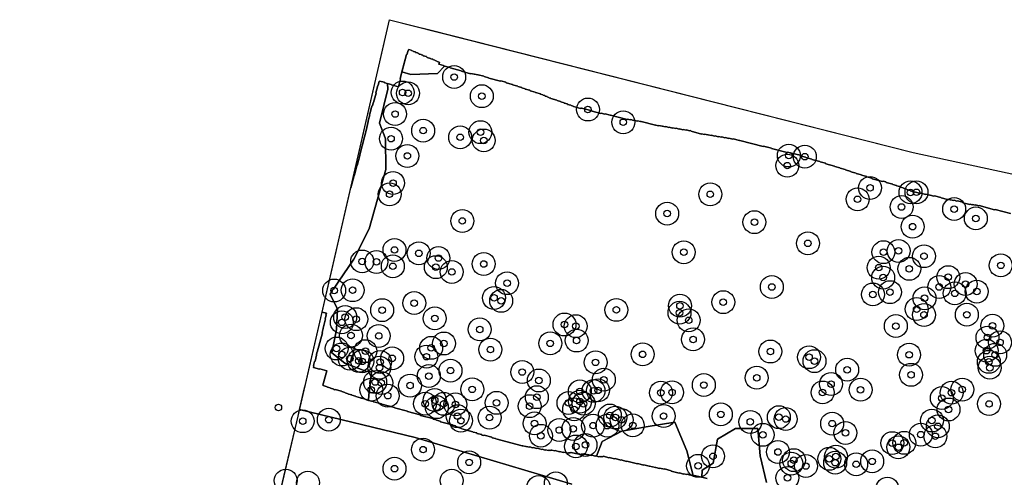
# Model space of a CAD drawing. Header units: inches. Extents: x 128668 to 131679, y 413272 to 413787.
# Tile 5 of 116: x 128670 to 128821, y 413717 to 413787. Entities that reach past the tile are written whole.
import ezdxf

# ---------------------------------------------------------------- set-up
doc = ezdxf.new("R2010")
doc.units = ezdxf.units.IN
doc.header["$MEASUREMENT"] = 0
doc.header["$PDMODE"] = 33
doc.header["$PDSIZE"] = -3
for name, color, linetype in [('Niet gedetecteerde gebieden (D-gebied) (ca. 44.659 m2)', 1, 'Continuous'), ('Onderzoeksgebied Capelsche UW (ca. 743.790 m2)', 5, 'Continuous'), ('Significante objecten binnen onderzoeksgebied', 3, 'Continuous'), ('Significante objecten buiten onderzoeksgebied', 1, 'Continuous'), ('Veiligheidsmarge objecten d.d. 230531', 6, 'Continuous'), ('Verstoorde gebieden (C-gebied) (ca. 90.096 m2)', 40, 'Continuous'), ('Vrijgegeven gebieden (A+B gebied) (ca. 609.035 m2)', 3, 'Continuous')]:
    doc.layers.add(name, color=color, linetype=linetype)

msp = doc.modelspace()

# ---------------------------------------------------------------- linework, layer by layer
at = {"layer": 'Niet gedetecteerde gebieden (D-gebied) (ca. 44.659 m2)'}
for points in [[(128821.45, 413757.8, 0), (128819.08, 413758.42, 0), (128819.02, 413758.39, 0), (128816.65, 413759.01, 0), (128816.59, 413758.98, 0), (128816.11, 413759.11, 0), (128816.04, 413759.07, 0), (128815.66, 413759.17, 0), (128815.6, 413759.14, 0), (128815.31, 413759.21, 0), (128815.25, 413759.18, 0), (128814.18, 413759.46, 0), (128814.15, 413759.52, 0), (128813.33, 413759.74, 0), (128813.26, 413759.7, 0), (128812.83, 413759.82, 0), (128812.77, 413759.78, 0), (128812.28, 413759.91, 0), (128812.22, 413759.87, 0), (128811.89, 413759.96, 0), (128811.82, 413759.93, 0), (128810.86, 413760.18, 0), (128810.82, 413760.24, 0), (128809.81, 413760.51, 0), (128809.75, 413760.48, 0), (128809.17, 413760.63, 0), (128809.1, 413760.59, 0), (128808.52, 413760.75, 0), (128808.46, 413760.71, 0), (128807.79, 413760.89, 0), (128807.73, 413760.86, 0), (128806.13, 413761.28, 0), (128806.09, 413761.34, 0), (128805.61, 413761.47, 0), (128805.58, 413761.53, 0), (128805.09, 413761.66, 0), (128805.06, 413761.72, 0), (128804.57, 413761.84, 0), (128804.54, 413761.91, 0), (128804.05, 413762.03, 0), (128804.02, 413762.09, 0), (128803.49, 413762.23, 0), (128803.45, 413762.3, 0), (128802.44, 413762.56, 0), (128802.4, 413762.63, 0), (128801.97, 413762.74, 0), (128801.91, 413762.7, 0), (128800.31, 413763.13, 0), (128800.27, 413763.19, 0), (128799.5, 413763.39, 0), (128799.47, 413763.45, 0), (128798.69, 413763.66, 0), (128798.66, 413763.72, 0), (128797.88, 413763.92, 0), (128797.85, 413763.98, 0), (128797.07, 413764.19, 0), (128797.04, 413764.25, 0), (128796.22, 413764.47, 0), (128796.18, 413764.53, 0), (128795.41, 413764.73, 0), (128795.37, 413764.79, 0), (128794.6, 413765, 0), (128794.56, 413765.06, 0), (128793.21, 413765.42, 0), (128793.17, 413765.48, 0), (128792.35, 413765.69, 0), (128792.32, 413765.76, 0), (128791.11, 413766.08, 0), (128791.07, 413766.14, 0), (128790.15, 413766.38, 0), (128790.12, 413766.44, 0), (128789.35, 413766.64, 0), (128789.31, 413766.71, 0), (128787.76, 413767.11, 0), (128787.7, 413767.08, 0), (128787.36, 413767.17, 0), (128787.3, 413767.13, 0), (128784.93, 413767.76, 0), (128784.9, 413767.82, 0), (128784.13, 413768.02, 0), (128784.06, 413767.99, 0), (128783.73, 413768.08, 0), (128783.66, 413768.04, 0), (128780.09, 413768.99, 0), (128780.03, 413768.95, 0), (128779.06, 413769.21, 0), (128779, 413769.17, 0), (128778.42, 413769.33, 0), (128778.36, 413769.29, 0), (128777.87, 413769.42, 0), (128777.81, 413769.38, 0), (128777.33, 413769.51, 0), (128777.27, 413769.47, 0), (128776.83, 413769.59, 0), (128776.77, 413769.55, 0), (128776.29, 413769.68, 0), (128776.23, 413769.65, 0), (128775.74, 413769.77, 0), (128775.68, 413769.74, 0), (128775.25, 413769.85, 0), (128775.19, 413769.82, 0), (128774.7, 413769.95, 0), (128774.64, 413769.91, 0), (128774.3, 413770, 0), (128774.24, 413769.96, 0), (128772.65, 413770.39, 0), (128772.61, 413770.45, 0), (128772.47, 413770.48, 0), (128772.41, 413770.45, 0), (128771.92, 413770.58, 0), (128771.86, 413770.54, 0), (128771.43, 413770.66, 0), (128771.37, 413770.62, 0), (128770.88, 413770.75, 0), (128770.82, 413770.71, 0), (128770.34, 413770.84, 0), (128770.28, 413770.81, 0), (128769.84, 413770.92, 0), (128769.78, 413770.88, 0), (128769.3, 413771.01, 0), (128769.24, 413770.98, 0), (128768.75, 413771.1, 0), (128768.69, 413771.07, 0), (128768.26, 413771.18, 0), (128768.2, 413771.15, 0), (128767.71, 413771.28, 0), (128767.65, 413771.24, 0), (128767.26, 413771.34, 0), (128767.2, 413771.31, 0), (128764.98, 413771.89, 0), (128764.92, 413771.86, 0), (128764.44, 413771.99, 0), (128764.37, 413771.95, 0), (128763.89, 413772.08, 0), (128763.83, 413772.04, 0), (128763.4, 413772.16, 0), (128763.33, 413772.12, 0), (128762.9, 413772.24, 0), (128762.84, 413772.2, 0), (128760.32, 413772.87, 0), (128760.26, 413772.83, 0), (128759.49, 413773.04, 0), (128759.43, 413773, 0), (128758.9, 413773.14, 0), (128758.84, 413773.11, 0), (128757.53, 413773.45, 0), (128757.5, 413773.51, 0), (128755.9, 413773.93, 0), (128755.84, 413773.9, 0), (128755.79, 413773.91, 0), (128755.73, 413773.87, 0), (128754.67, 413774.16, 0), (128754.63, 413774.22, 0), (128754.29, 413774.31, 0), (128754.26, 413774.37, 0), (128753.77, 413774.49, 0), (128753.74, 413774.56, 0), (128753.25, 413774.68, 0), (128753.22, 413774.74, 0), (128752.74, 413774.87, 0), (128752.7, 413774.93, 0), (128752.17, 413775.07, 0), (128752.13, 413775.14, 0), (128751.21, 413775.38, 0), (128751.18, 413775.44, 0), (128750.94, 413775.5, 0), (128750.9, 413775.56, 0), (128750.66, 413775.63, 0), (128750.62, 413775.69, 0), (128750.33, 413775.77, 0), (128750.3, 413775.83, 0), (128750.01, 413775.9, 0), (128749.97, 413775.96, 0), (128749.63, 413776.05, 0), (128749.6, 413776.12, 0), (128748.83, 413776.32, 0), (128748.79, 413776.38, 0), (128748.02, 413776.59, 0), (128747.98, 413776.65, 0), (128747.3, 413776.83, 0), (128747.27, 413776.89, 0), (128746.79, 413777.01, 0), (128746.75, 413777.08, 0), (128746.17, 413777.23, 0), (128746.13, 413777.29, 0), (128745.36, 413777.49, 0), (128745.33, 413777.56, 0), (128744.36, 413777.81, 0), (128744.32, 413777.87, 0), (128743.55, 413778.08, 0), (128743.49, 413778.04, 0), (128741.7, 413778.51, 0), (128741.66, 413778.57, 0), (128740.99, 413778.75, 0), (128740.95, 413778.81, 0), (128740.08, 413779.04, 0), (128740.02, 413779.01, 0), (128739.54, 413779.14, 0), (128739.48, 413779.1, 0), (128738.99, 413779.23, 0), (128738.93, 413779.19, 0), (128737.53, 413779.56, 0), (128737.5, 413779.62, 0), (128735.8, 413780.07, 0), (128735.77, 413780.13, 0), (128734.8, 413780.39, 0), (128734.77, 413780.45, 0), (128734.09, 413780.63, 0), (128734.17, 413780.92, 0), (128734.13, 413780.98, 0), (128733.84, 413781.06, 0), (128733.8, 413781.12, 0), (128733.51, 413781.19, 0), (128733.48, 413781.26, 0), (128733.19, 413781.33, 0), (128733.15, 413781.39, 0), (128732.86, 413781.47, 0), (128732.83, 413781.53, 0), (128732.3, 413781.67, 0), (128732.26, 413781.73, 0), (128732.21, 413781.75, 0), (128732.18, 413781.81, 0), (128731.69, 413781.93, 0), (128731.66, 413782, 0), (128731.42, 413782.06, 0), (128731.38, 413782.12, 0), (128731.09, 413782.2, 0), (128731.05, 413782.26, 0), (128730.86, 413782.31, 0), (128730.83, 413782.37, 0), (128730.54, 413782.45, 0), (128730.5, 413782.51, 0), (128730.21, 413782.58, 0), (128730.17, 413782.65, 0), (128729.88, 413782.72, 0), (128729.85, 413782.78, 0), (128729.51, 413782.87, 0), (128729.45, 413782.84, 0), (128729.41, 413782.69, 0), (128729.35, 413782.66, 0), (128729.22, 413782.17, 0), (128729.16, 413782.14, 0), (128728.19, 413778.46, 0), (128728.23, 413778.4, 0), (128727.91, 413777.19, 0), (128726.84, 413777.48, 0), (128726.81, 413777.54, 0), (128725.79, 413777.8, 0), (128725.76, 413777.87, 0), (128725.03, 413778.06, 0), (128724.97, 413778.02, 0), (128724.82, 413777.44, 0), (128724.76, 413777.41, 0), (128724.45, 413776.25, 0), (128724.49, 413776.19, 0), (128724.11, 413774.78, 0), (128724.05, 413774.75, 0), (128723.93, 413774.26, 0), (128723.86, 413774.23, 0), (128723.56, 413773.07, 0), (128723.5, 413773.03, 0), (128723.48, 413772.99, 0), (128723.52, 413772.92, 0), (128723.26, 413771.96, 0), (128723.3, 413771.9, 0), (128723.06, 413770.98, 0), (128723.09, 413770.92, 0), (128721.99, 413766.76, 0), (128722.03, 413766.7, 0), (128721.62, 413765.15, 0), (128721.56, 413765.12, 0), (128721.18, 413763.67, 0), (128721.12, 413763.63, 0), (128720.62, 413761.75, 0), (128726.54, 413787.45, 0), (128730.23, 413786.52, 0), (128732.71, 413785.89, 0), (128806.55, 413767.13, 0), (128944.39, 413737.29, 0)], [(128754.42, 413716.4, 0), (128730.45, 413723.55, 0), (128712.8, 413727.82, 0), (128713.56, 413731.12, 0), (128713.69, 413731.66, 0), (128716.24, 413742.73, 0), (128716.89, 413742.56, 0), (128716.81, 413742.27, 0), (128716.85, 413742.21, 0), (128716.72, 413741.73, 0), (128716.76, 413741.67, 0), (128716.39, 413740.26, 0), (128716.42, 413740.2, 0), (128716.27, 413739.62, 0), (128716.31, 413739.56, 0), (128715.51, 413736.57, 0), (128715.45, 413736.53, 0), (128715.36, 413736.19, 0), (128715.4, 413736.13, 0), (128715.16, 413735.21, 0), (128715.09, 413735.18, 0), (128714.93, 413734.55, 0), (128714.96, 413734.49, 0), (128714.91, 413734.29, 0), (128714.95, 413734.23, 0), (128715.82, 413734, 0), (128715.88, 413734.04, 0), (128716.94, 413733.76, 0), (128716.36, 413731.53, 0), (128716.39, 413731.47, 0), (128717.02, 413731.31, 0), (128717.05, 413731.25, 0), (128717.49, 413731.13, 0), (128717.53, 413731.07, 0), (128718.01, 413730.94, 0), (128718.04, 413730.88, 0), (128718.19, 413730.84, 0), (128718.25, 413730.88, 0), (128719.22, 413730.62, 0), (128719.25, 413730.56, 0), (128719.74, 413730.43, 0), (128719.77, 413730.37, 0), (128720.25, 413730.24, 0), (128720.29, 413730.18, 0), (128720.77, 413730.06, 0), (128720.81, 413729.99, 0), (128721.34, 413729.85, 0), (128721.38, 413729.79, 0), (128722.1, 413729.6, 0), (128722.14, 413729.54, 0), (128722.19, 413729.53, 0), (128722.25, 413729.56, 0), (128723.31, 413729.28, 0), (128723.35, 413729.22, 0), (128724.07, 413729.03, 0), (128724.11, 413728.97, 0), (128724.17, 413729, 0), (128725.33, 413728.7, 0), (128725.36, 413728.64, 0), (128727.3, 413728.12, 0), (128727.33, 413728.06, 0), (128729.27, 413727.55, 0), (128729.3, 413727.49, 0), (128731.23, 413726.98, 0), (128731.27, 413726.92, 0), (128733.16, 413726.42, 0), (128733.19, 413726.36, 0), (128733.67, 413726.23, 0), (128733.71, 413726.17, 0), (128734.29, 413726.02, 0), (128734.33, 413725.96, 0), (128736.16, 413725.47, 0), (128736.2, 413725.41, 0), (128736.63, 413725.3, 0), (128736.67, 413725.23, 0), (128737.05, 413725.13, 0), (128737.09, 413725.07, 0), (128737.57, 413724.94, 0), (128737.61, 413724.88, 0), (128739.3, 413724.43, 0), (128739.34, 413724.37, 0), (128739.87, 413724.23, 0), (128739.9, 413724.17, 0), (128740.63, 413723.98, 0), (128740.66, 413723.92, 0), (128740.95, 413723.84, 0), (128741.02, 413723.88, 0), (128742.18, 413723.57, 0), (128742.21, 413723.51, 0), (128742.74, 413723.37, 0), (128742.78, 413723.31, 0), (128746.84, 413722.24, 0), (128746.9, 413722.27, 0), (128747.38, 413722.14, 0), (128747.44, 413722.18, 0), (128747.93, 413722.05, 0), (128747.99, 413722.09, 0), (128748.42, 413721.97, 0), (128748.49, 413722.01, 0), (128749.07, 413721.85, 0), (128749.13, 413721.89, 0), (128749.8, 413721.71, 0), (128749.86, 413721.75, 0), (128750.35, 413721.62, 0), (128750.41, 413721.65, 0), (128750.8, 413721.55, 0), (128750.86, 413721.59, 0), (128751, 413721.55, 0), (128751.06, 413721.58, 0), (128751.16, 413721.56, 0), (128751.22, 413721.59, 0), (128751.27, 413721.58, 0), (128751.33, 413721.62, 0), (128751.81, 413721.49, 0), (128751.87, 413721.53, 0), (128752.5, 413721.36, 0), (128752.56, 413721.39, 0), (128753.1, 413721.25, 0), (128753.16, 413721.29, 0), (128753.59, 413721.17, 0), (128753.65, 413721.21, 0), (128753.85, 413721.16, 0), (128753.91, 413721.19, 0), (128754, 413721.17, 0), (128754.07, 413721.2, 0), (128754.11, 413721.19, 0), (128754.17, 413721.23, 0), (128754.27, 413721.2, 0), (128754.33, 413721.24, 0), (128754.96, 413721.07, 0), (128755.02, 413721.11, 0), (128755.46, 413720.99, 0), (128755.52, 413721.03, 0), (128755.76, 413720.96, 0), (128755.82, 413721, 0), (128755.92, 413720.97, 0), (128755.98, 413721.01, 0), (128756.08, 413720.98, 0), (128756.14, 413721.02, 0), (128756.23, 413720.99, 0), (128756.29, 413721.03, 0), (128756.73, 413720.91, 0), (128756.79, 413720.95, 0), (128757.42, 413720.78, 0), (128757.48, 413720.82, 0), (128758.01, 413720.68, 0), (128758.07, 413720.71, 0), (128758.51, 413720.6, 0), (128758.57, 413720.64, 0), (128758.76, 413720.58, 0), (128758.82, 413720.62, 0), (128758.92, 413720.59, 0), (128758.98, 413720.63, 0), (128759.08, 413720.6, 0), (128759.14, 413720.64, 0), (128759.19, 413720.63, 0), (128759.25, 413720.66, 0), (128760.07, 413720.45, 0), (128760.13, 413720.48, 0), (128760.95, 413720.26, 0), (128761.01, 413720.3, 0), (128761.88, 413720.07, 0), (128761.95, 413720.1, 0), (128762.77, 413719.89, 0), (128762.83, 413719.92, 0), (128764.42, 413719.5, 0), (128764.48, 413719.54, 0), (128765.35, 413719.31, 0), (128765.42, 413719.34, 0), (128766.24, 413719.13, 0), (128766.3, 413719.16, 0), (128767.17, 413718.93, 0), (128767.23, 413718.97, 0), (128767.81, 413718.81, 0), (128767.87, 413718.85, 0), (128768.5, 413718.68, 0), (128768.56, 413718.72, 0), (128769.57, 413718.45, 0), (128769.61, 413718.39, 0), (128770.82, 413718.07, 0), (128770.88, 413718.11, 0), (128771.46, 413717.95, 0), (128771.52, 413717.99, 0), (128771.96, 413717.87, 0), (128772.02, 413717.91, 0), (128772.5, 413717.78, 0), (128772.56, 413717.82, 0), (128773.14, 413717.66, 0), (128773.2, 413717.7, 0), (128773.73, 413717.56, 0), (128773.8, 413717.59, 0), (128775.1, 413717.25, 0)]]:
    msp.add_polyline3d(points, dxfattribs=at)
at = {"layer": 'Onderzoeksgebied Capelsche UW (ca. 743.790 m2)'}
msp.add_lwpolyline([(128670.02, 413545.18), (128712.57, 413726.81), (128726.54, 413787.45), (128806.55, 413767.13), (128944.39, 413737.29), (128992.86, 413726.92), (129149.26, 413695.85)], dxfattribs=at)
at = {"layer": 'Significante objecten binnen onderzoeksgebied'}
for p in [(128736.42, 413778.68), (128728.55, 413776.32), (128729.38, 413776.19), (128740.65, 413775.75), (128756.87, 413773.71), (128727.39, 413773.02), (128762.27, 413771.76), (128726.78, 413769.25), (128731.68, 413770.48), (128737.34, 413769.46), (128740.44, 413770.25), (128740.95, 413768.98), (128729.27, 413766.61), (128787.57, 413766.67), (128790.02, 413766.5), (128787.34, 413765.13), (128727.08, 413762.46), (128799.98, 413761.72), (128726.56, 413760.75), (128775.57, 413760.74), (128798.08, 413759.98), (128806.16, 413761.03), (128807.08, 413761.05), (128804.8, 413758.8), (128812.84, 413758.48), (128768.98, 413757.79), (128816.15, 413757.05), (128737.67, 413756.66), (128782.31, 413756.48), (128806.49, 413755.79), (128790.49, 413753.24), (128727.3, 413752.23), (128731.01, 413751.71), (128734.02, 413750.99), (128771.51, 413751.88), (128802.03, 413751.89), (128804.34, 413752.08), (128808.23, 413751.27), (128722.37, 413750.47), (128724.54, 413750.4), (128727.05, 413749.73), (128733.63, 413749.6), (128740.94, 413750.08), (128801.31, 413749.52), (128819.96, 413749.87), (128736.06, 413748.86), (128801.99, 413748), (128805.98, 413749.34), (128811.94, 413748.06), (128744.51, 413747.14), (128784.97, 413746.56), (128810.56, 413746.56), (128814.58, 413747.01), (128718.08, 413746.02), (128720.91, 413746.07), (128800.42, 413745.42), (128803.03, 413745.77), (128812.93, 413745.59), (128816.29, 413745.86), (128730.32, 413744.1), (128742.52, 413744.89), (128743.61, 413744.44), (128770.93, 413743.69), (128777.55, 413744.24), (128808.31, 413744.84), (128719.77, 413741.96), (128725.42, 413743.02), (128761.21, 413743.06), (128770.86, 413742.62), (128807.11, 413743.18), (128808.23, 413742.29), (128814.78, 413742.32), (128719.26, 413741.15), (128721.46, 413741.64), (128733.46, 413741.76), (128753.28, 413740.83), (128755.01, 413740.57), (128772.27, 413741.47), (128803.92, 413740.58), (128818.69, 413740.63), (128720.66, 413739.13), (128724.89, 413739.07), (128740.33, 413740.07), (128734.86, 413737.92), (128751.11, 413737.94), (128755.14, 413738.37), (128772.93, 413738.54), (128817.93, 413738.82), (128819.85, 413738.09), (128718.45, 413737.15), (128719.24, 413736.24), (128722.86, 413736.74), (128732.18, 413735.9), (128732.91, 413737.25), (128741.96, 413736.98), (128765.23, 413736.26), (128784.75, 413736.69), (128805.95, 413736.2), (128817.79, 413736.82), (128819.11, 413736.19), (128720.47, 413735.6), (128721.84, 413735.27), (128722.38, 413735.18), (128725.1, 413735.08), (128726.95, 413735.65), (128758.04, 413735.03), (128790.66, 413735.82), (128791.5, 413735.22), (128818.14, 413735.11), (128725, 413734.22), (128732.55, 413732.93), (128735.86, 413733.77), (128746.83, 413733.55), (128796.48, 413733.9), (128806.25, 413733.13), (128818.28, 413734.21), (128724.35, 413732.02), (128725.29, 413731.89), (128729.68, 413731.48), (128749.37, 413732.26), (128759.3, 413732.37), (128774.58, 413731.56), (128782.66, 413732.68), (128794.02, 413731.71), (128723.75, 413730.84), (128726.27, 413729.93), (128739.19, 413730.9), (128755.63, 413730.59), (128757.72, 413730.67), (128758.41, 413730.75), (128768.02, 413730.39), (128769.72, 413730.44), (128792.73, 413730.43), (128798.54, 413730.84), (128812.44, 413730.39), (128814.08, 413730.87), (128731.98, 413728.7), (128733.45, 413729.26), (128734.82, 413728.69), (128736.62, 413728.6), (128742.91, 413728.84), (128749.06, 413729.71), (128753.9, 413728.83), (128755.64, 413729.03), (128756.2, 413728.7), (128810.96, 413729.57), (128818.17, 413728.67), (128733.77, 413728.18), (128747.96, 413728.33), (128754.77, 413727.84), (128760.21, 413726.9), (128777.18, 413727.08), (128811.98, 413727.82), (128713.28, 413726.03), (128717.27, 413726.26), (128736.95, 413726.8), (128737.46, 413726.11), (128741.84, 413726.58), (128748.71, 413725.69), (128757.65, 413725.35), (128759.82, 413725.34), (128761.06, 413726.59), (128762.01, 413726.23), (128763.72, 413725.39), (128768.44, 413726.82), (128781.68, 413725.92), (128786.05, 413726.65), (128787.09, 413726.36), (128794.19, 413725.66), (128809.44, 413726.13), (128752.49, 413724.68), (128754.63, 413724.85), (128783.59, 413723.95), (128796.22, 413724.24), (128807.74, 413723.98), (128810.34, 413725.25), (128749.68, 413723.8), (128756.5, 413722.4), (128803.38, 413722.68), (128805.21, 413722.72), (128809.96, 413723.72), (128731.67, 413721.68), (128755.03, 413722.17), (128785.91, 413721.32), (128804.31, 413722.04), (128738.71, 413719.73), (128775.98, 413720.66), (128787.95, 413719.55), (128788.35, 413720.07), (128793.75, 413720.28), (128794.65, 413719.68), (128794.77, 413720.62), (128797.86, 413719.44), (128800.31, 413719.89), (128727.3, 413718.77), (128773.7, 413719.2), (128790.18, 413719.17), (128787.36, 413717.36)]:
    msp.add_point(p, dxfattribs=at)
at = {"layer": 'Significante objecten buiten onderzoeksgebied'}
msp.add_point((128709.56, 413728.13), dxfattribs=at)
at = {"layer": 'Veiligheidsmarge objecten d.d. 230531', "color": 6, "linetype": 'Continuous', "lineweight": 25}
for centre in [(128736.42, 413778.68), (128728.55, 413776.32), (128729.38, 413776.19), (128740.65, 413775.75), (128727.39, 413773.02), (128756.87, 413773.71), (128762.27, 413771.76), (128726.78, 413769.25), (128731.68, 413770.48), (128737.34, 413769.46), (128740.44, 413770.25), (128740.95, 413768.98), (128729.27, 413766.61), (128787.57, 413766.67), (128790.02, 413766.5), (128787.34, 413765.13), (128727.08, 413762.46), (128799.98, 413761.72), (128726.56, 413760.75), (128775.57, 413760.74), (128806.16, 413761.03), (128807.08, 413761.05), (128798.08, 413759.98), (128804.8, 413758.8), (128768.98, 413757.79), (128812.84, 413758.48), (128737.67, 413756.66), (128782.31, 413756.48), (128806.49, 413755.79), (128816.15, 413757.05), (128790.49, 413753.24), (128727.3, 413752.23), (128731.01, 413751.71), (128771.51, 413751.88), (128802.03, 413751.89), (128804.34, 413752.08), (128808.23, 413751.27), (128722.37, 413750.47), (128724.54, 413750.4), (128727.05, 413749.73), (128734.02, 413750.99), (128740.94, 413750.08), (128819.96, 413749.87), (128733.63, 413749.6), (128736.06, 413748.86), (128801.31, 413749.52), (128805.98, 413749.34), (128744.51, 413747.14), (128801.99, 413748), (128811.94, 413748.06), (128814.58, 413747.01), (128718.08, 413746.02), (128720.91, 413746.07), (128784.97, 413746.56), (128800.42, 413745.42), (128803.03, 413745.77), (128810.56, 413746.56), (128812.93, 413745.59), (128816.29, 413745.86), (128730.32, 413744.1), (128742.52, 413744.89), (128743.61, 413744.44), (128770.93, 413743.69), (128777.55, 413744.24), (128808.31, 413744.84), (128725.42, 413743.02), (128761.21, 413743.06), (128770.86, 413742.62), (128807.11, 413743.18), (128808.23, 413742.29), (128814.78, 413742.32), (128719.26, 413741.15), (128719.77, 413741.96), (128721.46, 413741.64), (128733.46, 413741.76), (128753.28, 413740.83), (128772.27, 413741.47), (128740.33, 413740.07), (128755.01, 413740.57), (128803.92, 413740.58), (128818.69, 413740.63), (128720.66, 413739.13), (128724.89, 413739.07), (128734.86, 413737.92), (128751.11, 413737.94), (128755.14, 413738.37), (128772.93, 413738.54), (128817.93, 413738.82), (128819.85, 413738.09), (128718.45, 413737.15), (128719.24, 413736.24), (128722.86, 413736.74), (128732.91, 413737.25), (128741.96, 413736.98), (128765.23, 413736.26), (128784.75, 413736.69), (128805.95, 413736.2), (128817.79, 413736.82), (128819.11, 413736.19), (128720.47, 413735.6), (128721.84, 413735.27), (128722.38, 413735.18), (128725.1, 413735.08), (128726.95, 413735.65), (128732.18, 413735.9), (128758.04, 413735.03), (128790.66, 413735.82), (128791.5, 413735.22), (128818.14, 413735.11), (128725, 413734.22), (128735.86, 413733.77), (128746.83, 413733.55), (128796.48, 413733.9), (128806.25, 413733.13), (128818.28, 413734.21), (128724.35, 413732.02), (128725.29, 413731.89), (128732.55, 413732.93), (128749.37, 413732.26), (128759.3, 413732.37), (128782.66, 413732.68), (128794.02, 413731.71), (128723.75, 413730.84), (128729.68, 413731.48), (128739.19, 413730.9), (128755.63, 413730.59), (128757.72, 413730.67), (128758.41, 413730.75), (128768.02, 413730.39), (128769.72, 413730.44), (128774.58, 413731.56), (128792.73, 413730.43), (128798.54, 413730.84), (128812.44, 413730.39), (128814.08, 413730.87), (128726.27, 413729.93), (128731.98, 413728.7), (128733.45, 413729.26), (128734.82, 413728.69), (128742.91, 413728.84), (128749.06, 413729.71), (128753.9, 413728.83), (128755.64, 413729.03), (128756.2, 413728.7), (128810.96, 413729.57), (128818.17, 413728.67), (128733.77, 413728.18), (128736.62, 413728.6), (128747.96, 413728.33), (128754.77, 413727.84), (128811.98, 413727.82), (128713.28, 413726.03), (128717.27, 413726.26), (128736.95, 413726.8), (128737.46, 413726.11), (128741.84, 413726.58), (128748.71, 413725.69), (128760.21, 413726.9), (128761.06, 413726.59), (128762.01, 413726.23), (128768.44, 413726.82), (128777.18, 413727.08), (128781.68, 413725.92), (128786.05, 413726.65), (128787.09, 413726.36), (128794.19, 413725.66), (128809.44, 413726.13), (128752.49, 413724.68), (128754.63, 413724.85), (128757.65, 413725.35), (128759.82, 413725.34), (128763.72, 413725.39), (128796.22, 413724.24), (128810.34, 413725.25), (128749.68, 413723.8), (128783.59, 413723.95), (128803.38, 413722.68), (128805.21, 413722.72), (128807.74, 413723.98), (128809.96, 413723.72), (128731.67, 413721.68), (128755.03, 413722.17), (128756.5, 413722.4), (128785.91, 413721.32), (128804.31, 413722.04), (128738.71, 413719.73), (128775.98, 413720.66), (128788.35, 413720.07), (128793.75, 413720.28), (128794.65, 413719.68), (128794.77, 413720.62), (128800.31, 413719.89), (128727.3, 413718.77), (128773.7, 413719.2), (128787.95, 413719.55), (128790.18, 413719.17), (128797.86, 413719.44), (128710.69, 413716.94), (128714.07, 413716.63), (128736.06, 413716.94), (128787.36, 413717.36), (128749.32, 413715.98), (128751.96, 413716.53), (128802.63, 413715.7)]:
    msp.add_circle(centre, 1.75, dxfattribs=at)
at = {"layer": 'Verstoorde gebieden (C-gebied) (ca. 90.096 m2)'}
for points in [[(128733.48, 413781.26), (128733.51, 413781.19), (128733.8, 413781.12), (128733.84, 413781.06), (128734.13, 413780.98), (128734.17, 413780.92), (128734.09, 413780.63), (128734.77, 413780.45), (128734.8, 413780.39), (128734.96, 413780.35), (128733.89, 413779.21), (128729.82, 413779.08), (128728.45, 413779.46), (128729.16, 413782.14), (128729.22, 413782.17), (128729.35, 413782.66), (128729.41, 413782.69), (128729.45, 413782.84), (128729.51, 413782.87), (128729.85, 413782.78), (128729.88, 413782.72), (128730.17, 413782.65), (128730.21, 413782.58), (128730.5, 413782.51), (128730.54, 413782.45), (128730.83, 413782.37), (128730.86, 413782.31), (128731.05, 413782.26), (128731.09, 413782.2), (128731.38, 413782.12), (128731.42, 413782.06), (128731.66, 413782), (128731.69, 413781.93), (128732.18, 413781.81), (128732.21, 413781.75), (128732.26, 413781.73), (128732.3, 413781.67), (128732.83, 413781.53), (128732.86, 413781.47), (128732.89, 413781.46), (128733.15, 413781.39), (128733.17, 413781.36)], [(128725.96, 413764.55), (128723.42, 413755.45), (128721.1, 413750.83), (128718.72, 413747.3), (128718, 413746.24), (128718, 413746.24), (128718, 413746.24), (128717.99, 413746.24), (128717.99, 413746.24), (128717.98, 413746.24), (128717.98, 413746.23), (128717.97, 413746.23), (128717.97, 413746.23), (128717.96, 413746.23), (128717.96, 413746.23), (128717.95, 413746.22), (128717.95, 413746.22), (128717.94, 413746.22), (128717.94, 413746.22), (128717.93, 413746.21), (128717.93, 413746.21), (128717.93, 413746.21), (128717.92, 413746.21), (128717.92, 413746.2), (128717.91, 413746.2), (128717.91, 413746.2), (128717.9, 413746.19), (128717.9, 413746.19), (128717.9, 413746.19), (128717.89, 413746.19), (128717.89, 413746.18), (128717.88, 413746.18), (128717.88, 413746.17), (128717.88, 413746.17), (128717.87, 413746.17), (128717.87, 413746.16), (128717.86, 413746.16), (128717.86, 413746.16), (128717.86, 413746.15), (128717.85, 413746.15), (128717.85, 413746.14), (128717.85, 413746.14), (128717.84, 413746.14), (128717.84, 413746.13), (128717.84, 413746.13), (128717.83, 413746.12), (128717.83, 413746.12), (128717.83, 413746.11), (128717.83, 413746.11), (128717.82, 413746.11), (128717.82, 413746.1), (128717.82, 413746.1), (128717.82, 413746.09), (128717.81, 413746.09), (128717.81, 413746.08), (128717.81, 413746.08), (128717.81, 413746.07), (128717.81, 413746.07), (128717.8, 413746.06), (128717.8, 413746.06), (128717.8, 413746.05), (128717.8, 413746.05), (128717.8, 413746.04), (128717.79, 413746.04), (128717.79, 413746.03), (128717.79, 413746.03), (128717.79, 413746.02), (128717.79, 413746.02), (128717.79, 413746.01), (128717.79, 413746.01), (128717.79, 413746), (128717.79, 413746), (128717.78, 413745.99), (128717.78, 413745.99), (128717.78, 413745.98), (128717.78, 413745.98), (128717.78, 413745.97), (128717.78, 413745.97), (128717.78, 413745.96), (128717.78, 413745.96), (128717.78, 413745.95), (128717.78, 413745.95), (128717.78, 413745.94), (128717.78, 413745.94), (128717.78, 413745.93), (128717.78, 413745.92), (128717.78, 413745.92), (128717.48, 413745.47), (128718.6, 413743.19), (128718.43, 413740.08), (128717.72, 413736.49), (128719.71, 413734.92), (128722.91, 413733.7), (128723.78, 413733.59), (128723.36, 413730.03), (128723.35, 413729.27), (128722.25, 413729.56), (128722.19, 413729.53), (128722.14, 413729.54), (128722.1, 413729.6), (128721.38, 413729.79), (128721.34, 413729.85), (128720.81, 413729.99), (128720.77, 413730.06), (128720.29, 413730.18), (128720.25, 413730.24), (128719.77, 413730.37), (128719.74, 413730.43), (128719.25, 413730.56), (128719.22, 413730.62), (128718.25, 413730.88), (128718.19, 413730.84), (128718.04, 413730.88), (128718.01, 413730.94), (128717.53, 413731.07), (128717.49, 413731.13), (128717.05, 413731.25), (128717.02, 413731.31), (128716.39, 413731.47), (128716.36, 413731.53), (128716.94, 413733.76), (128715.88, 413734.04), (128715.82, 413734), (128714.95, 413734.23), (128714.91, 413734.29), (128714.96, 413734.49), (128714.93, 413734.55), (128715.09, 413735.18), (128715.16, 413735.21), (128715.4, 413736.13), (128715.36, 413736.19), (128715.45, 413736.53), (128715.51, 413736.57), (128716.31, 413739.56), (128716.27, 413739.62), (128716.42, 413740.2), (128716.39, 413740.26), (128716.76, 413741.67), (128716.72, 413741.73), (128716.85, 413742.21), (128716.81, 413742.27), (128716.89, 413742.56), (128716.24, 413742.73), (128720.62, 413761.75), (128721.12, 413763.63), (128721.18, 413763.67), (128721.56, 413765.12), (128721.62, 413765.15), (128722.03, 413766.7), (128721.99, 413766.76), (128723.09, 413770.92), (128723.06, 413770.98), (128723.3, 413771.9), (128723.26, 413771.96), (128723.52, 413772.92), (128723.48, 413772.99), (128723.5, 413773.03), (128723.56, 413773.07), (128723.86, 413774.23), (128723.93, 413774.26), (128724.05, 413774.75), (128724.11, 413774.78), (128724.49, 413776.19), (128724.45, 413776.25), (128724.76, 413777.41), (128724.82, 413777.44), (128724.97, 413778.02), (128725.03, 413778.06), (128725.76, 413777.87), (128725.79, 413777.81), (128726.26, 413777.68), (128726.28, 413776.82), (128725.03, 413771.63), (128725.71, 413769.78), (128725.92, 413769.21)], [(128765.77, 413725.15), (128770.17, 413725.89), (128771.97, 413721.52), (128772.7, 413718.68), (128772.96, 413717.71), (128772.56, 413717.82), (128772.5, 413717.78), (128772.02, 413717.91), (128771.96, 413717.87), (128771.52, 413717.99), (128771.46, 413717.95), (128770.88, 413718.11), (128770.82, 413718.07), (128769.61, 413718.39), (128769.58, 413718.45), (128768.56, 413718.72), (128768.5, 413718.68), (128767.87, 413718.85), (128767.81, 413718.81), (128767.23, 413718.97), (128767.17, 413718.93), (128766.3, 413719.16), (128766.24, 413719.13), (128765.42, 413719.34), (128765.35, 413719.31), (128764.48, 413719.54), (128764.42, 413719.5), (128762.83, 413719.92), (128762.77, 413719.89), (128761.95, 413720.1), (128761.88, 413720.07), (128761.01, 413720.3), (128760.95, 413720.26), (128760.13, 413720.48), (128760.07, 413720.45), (128759.25, 413720.66), (128759.19, 413720.63), (128759.14, 413720.64), (128759.08, 413720.6), (128758.98, 413720.63), (128758.92, 413720.59), (128758.82, 413720.62), (128758.76, 413720.58), (128758.57, 413720.64), (128758.51, 413720.6), (128758.2, 413720.68), (128759.06, 413722.92), (128762.03, 413724.52), (128764.67, 413724.97)]]:
    msp.add_lwpolyline(points, close=True, dxfattribs=at)
msp.add_lwpolyline([(128775.1, 413717.25), (128774.27, 413717.47), (128774.31, 413718.54), (128775.99, 413719.63), (128776.66, 413723.27), (128779.42, 413724.94), (128780.9, 413724.93), (128782.85, 413724.91), (128783.17, 413720.75), (128784.15, 413716.65)], dxfattribs=at)
at = {"layer": 'Vrijgegeven gebieden (A+B gebied) (ca. 609.035 m2)'}
msp.add_lwpolyline([(128703.59, 413688.46), (128710.81, 413719.31), (128712.57, 413726.81), (128712.8, 413727.82), (128730.45, 413723.55), (128754.42, 413716.4)], dxfattribs=at)
msp.add_polyline3d([(128784.15, 413716.65, 0), (128783.17, 413720.75, 0), (128782.85, 413724.91, 0), (128780.9, 413724.93, 0), (128779.42, 413724.94, 0), (128776.66, 413723.27, 0), (128775.99, 413719.63, 0), (128774.31, 413718.54, 0), (128774.27, 413717.47, 0), (128773.8, 413717.59, 0), (128773.73, 413717.56, 0), (128773.2, 413717.7, 0), (128773.14, 413717.66, 0), (128772.96, 413717.71, 0), (128772.7, 413718.68, 0), (128771.97, 413721.52, 0), (128770.17, 413725.89, 0), (128765.77, 413725.15, 0), (128764.67, 413724.97, 0), (128762.03, 413724.52, 0), (128759.06, 413722.92, 0), (128758.2, 413720.68, 0), (128758.07, 413720.71, 0), (128758.01, 413720.68, 0), (128757.48, 413720.82, 0), (128757.42, 413720.78, 0), (128756.79, 413720.95, 0), (128756.73, 413720.91, 0), (128756.29, 413721.03, 0), (128756.23, 413720.99, 0), (128756.14, 413721.02, 0), (128756.08, 413720.98, 0), (128755.98, 413721.01, 0), (128755.92, 413720.97, 0), (128755.82, 413721, 0), (128755.76, 413720.96, 0), (128755.52, 413721.03, 0), (128755.46, 413720.99, 0), (128755.02, 413721.11, 0), (128754.96, 413721.07, 0), (128754.33, 413721.24, 0), (128754.27, 413721.2, 0), (128754.17, 413721.23, 0), (128754.11, 413721.19, 0), (128754.07, 413721.2, 0), (128754, 413721.17, 0), (128753.91, 413721.19, 0), (128753.85, 413721.16, 0), (128753.65, 413721.21, 0), (128753.59, 413721.17, 0), (128753.16, 413721.29, 0), (128753.1, 413721.25, 0), (128752.56, 413721.39, 0), (128752.5, 413721.36, 0), (128751.87, 413721.53, 0), (128751.81, 413721.49, 0), (128751.33, 413721.62, 0), (128751.27, 413721.58, 0), (128751.22, 413721.59, 0), (128751.16, 413721.56, 0), (128751.06, 413721.58, 0), (128751, 413721.55, 0), (128750.86, 413721.59, 0), (128750.8, 413721.55, 0), (128750.41, 413721.65, 0), (128750.35, 413721.62, 0), (128749.86, 413721.75, 0), (128749.8, 413721.71, 0), (128749.13, 413721.89, 0), (128749.07, 413721.85, 0), (128748.49, 413722.01, 0), (128748.42, 413721.97, 0), (128747.99, 413722.09, 0), (128747.93, 413722.05, 0), (128747.44, 413722.18, 0), (128747.38, 413722.14, 0), (128746.9, 413722.27, 0), (128746.84, 413722.24, 0), (128742.78, 413723.31, 0), (128742.74, 413723.37, 0), (128742.21, 413723.51, 0), (128742.18, 413723.57, 0), (128741.02, 413723.88, 0), (128740.95, 413723.84, 0), (128740.66, 413723.92, 0), (128740.63, 413723.98, 0), (128739.9, 413724.17, 0), (128739.87, 413724.23, 0), (128739.34, 413724.37, 0), (128739.3, 413724.43, 0), (128737.61, 413724.88, 0), (128737.57, 413724.94, 0), (128737.09, 413725.07, 0), (128737.05, 413725.13, 0), (128736.67, 413725.23, 0), (128736.63, 413725.3, 0), (128736.2, 413725.41, 0), (128736.16, 413725.47, 0), (128734.33, 413725.96, 0), (128734.29, 413726.02, 0), (128733.71, 413726.17, 0), (128733.67, 413726.23, 0), (128733.19, 413726.36, 0), (128733.16, 413726.42, 0), (128731.27, 413726.92, 0), (128731.23, 413726.98, 0), (128729.3, 413727.49, 0), (128729.27, 413727.55, 0), (128727.33, 413728.06, 0), (128727.3, 413728.12, 0), (128725.36, 413728.64, 0), (128725.33, 413728.7, 0), (128724.17, 413729, 0), (128724.11, 413728.97, 0), (128724.07, 413729.03, 0), (128723.35, 413729.22, 0), (128723.31, 413729.28, 0), (128723.35, 413729.27, 0), (128723.36, 413730.03, 0), (128723.78, 413733.59, 0), (128722.91, 413733.7, 0), (128719.71, 413734.92, 0), (128717.72, 413736.49, 0), (128718.43, 413740.08, 0), (128718.6, 413743.19, 0), (128717.48, 413745.47, 0), (128717.78, 413745.92, 0), (128717.78, 413745.92, 0), (128717.78, 413745.93, 0), (128717.78, 413745.94, 0), (128717.78, 413745.94, 0), (128717.78, 413745.95, 0), (128717.78, 413745.95, 0), (128717.78, 413745.96, 0), (128717.78, 413745.96, 0), (128717.78, 413745.97, 0), (128717.78, 413745.97, 0), (128717.78, 413745.98, 0), (128717.78, 413745.98, 0), (128717.78, 413745.99, 0), (128717.78, 413745.99, 0), (128717.79, 413746, 0), (128717.79, 413746, 0), (128717.79, 413746.01, 0), (128717.79, 413746.01, 0), (128717.79, 413746.02, 0), (128717.79, 413746.02, 0), (128717.79, 413746.03, 0), (128717.79, 413746.03, 0), (128717.79, 413746.04, 0), (128717.8, 413746.04, 0), (128717.8, 413746.05, 0), (128717.8, 413746.05, 0), (128717.8, 413746.06, 0), (128717.8, 413746.06, 0), (128717.81, 413746.07, 0), (128717.81, 413746.07, 0), (128717.81, 413746.08, 0), (128717.81, 413746.08, 0), (128717.81, 413746.09, 0), (128717.82, 413746.09, 0), (128717.82, 413746.1, 0), (128717.82, 413746.1, 0), (128717.82, 413746.11, 0), (128717.83, 413746.11, 0), (128717.83, 413746.11, 0), (128717.83, 413746.12, 0), (128717.83, 413746.12, 0), (128717.84, 413746.13, 0), (128717.84, 413746.13, 0), (128717.84, 413746.14, 0), (128717.85, 413746.14, 0), (128717.85, 413746.14, 0), (128717.85, 413746.15, 0), (128717.86, 413746.15, 0), (128717.86, 413746.16, 0), (128717.86, 413746.16, 0), (128717.87, 413746.16, 0), (128717.87, 413746.17, 0), (128717.88, 413746.17, 0), (128717.88, 413746.17, 0), (128717.88, 413746.18, 0), (128717.89, 413746.18, 0), (128717.89, 413746.19, 0), (128717.9, 413746.19, 0), (128717.9, 413746.19, 0), (128717.9, 413746.19, 0), (128717.91, 413746.2, 0), (128717.91, 413746.2, 0), (128717.92, 413746.2, 0), (128717.92, 413746.21, 0), (128717.93, 413746.21, 0), (128717.93, 413746.21, 0), (128717.93, 413746.21, 0), (128717.94, 413746.22, 0), (128717.94, 413746.22, 0), (128717.95, 413746.22, 0), (128717.95, 413746.22, 0), (128717.96, 413746.23, 0), (128717.96, 413746.23, 0), (128717.97, 413746.23, 0), (128717.97, 413746.23, 0), (128717.98, 413746.23, 0), (128717.98, 413746.24, 0), (128717.99, 413746.24, 0), (128717.99, 413746.24, 0), (128718, 413746.24, 0), (128718, 413746.24, 0), (128718, 413746.24, 0), (128718.72, 413747.3, 0), (128721.1, 413750.83, 0), (128723.42, 413755.45, 0), (128725.96, 413764.55, 0), (128725.92, 413769.21, 0), (128725.71, 413769.78, 0), (128725.03, 413771.63, 0), (128726.28, 413776.82, 0), (128726.26, 413777.68, 0), (128726.81, 413777.54, 0), (128726.84, 413777.48, 0), (128727.91, 413777.19, 0), (128728.23, 413778.4, 0), (128728.19, 413778.46, 0), (128728.45, 413779.46, 0), (128729.82, 413779.08, 0), (128733.89, 413779.21, 0), (128734.96, 413780.35, 0), (128735.77, 413780.13, 0), (128735.8, 413780.07, 0), (128737.5, 413779.62, 0), (128737.53, 413779.56, 0), (128738.93, 413779.19, 0), (128738.99, 413779.23, 0), (128739.48, 413779.1, 0), (128739.54, 413779.14, 0), (128740.02, 413779.01, 0), (128740.08, 413779.04, 0), (128740.95, 413778.81, 0), (128740.99, 413778.75, 0), (128741.66, 413778.57, 0), (128741.7, 413778.51, 0), (128743.49, 413778.04, 0), (128743.55, 413778.08, 0), (128744.32, 413777.87, 0), (128744.36, 413777.81, 0), (128745.33, 413777.56, 0), (128745.36, 413777.49, 0), (128746.13, 413777.29, 0), (128746.17, 413777.23, 0), (128746.75, 413777.08, 0), (128746.79, 413777.01, 0), (128747.27, 413776.89, 0), (128747.3, 413776.83, 0), (128747.98, 413776.65, 0), (128748.02, 413776.59, 0), (128748.79, 413776.38, 0), (128748.83, 413776.32, 0), (128749.6, 413776.12, 0), (128749.63, 413776.05, 0), (128749.97, 413775.96, 0), (128750.01, 413775.9, 0), (128750.3, 413775.83, 0), (128750.33, 413775.77, 0), (128750.62, 413775.69, 0), (128750.66, 413775.63, 0), (128750.9, 413775.56, 0), (128750.94, 413775.5, 0), (128751.18, 413775.44, 0), (128751.21, 413775.38, 0), (128752.13, 413775.14, 0), (128752.17, 413775.07, 0), (128752.7, 413774.93, 0), (128752.74, 413774.87, 0), (128753.22, 413774.74, 0), (128753.25, 413774.68, 0), (128753.74, 413774.56, 0), (128753.77, 413774.49, 0), (128754.26, 413774.37, 0), (128754.29, 413774.31, 0), (128754.63, 413774.22, 0), (128754.67, 413774.16, 0), (128755.73, 413773.87, 0), (128755.79, 413773.91, 0), (128755.84, 413773.9, 0), (128755.9, 413773.93, 0), (128757.5, 413773.51, 0), (128757.53, 413773.45, 0), (128758.84, 413773.11, 0), (128758.9, 413773.14, 0), (128759.43, 413773, 0), (128759.49, 413773.04, 0), (128760.26, 413772.83, 0), (128760.32, 413772.87, 0), (128762.84, 413772.2, 0), (128762.9, 413772.24, 0), (128763.33, 413772.12, 0), (128763.4, 413772.16, 0), (128763.83, 413772.04, 0), (128763.89, 413772.08, 0), (128764.37, 413771.95, 0), (128764.44, 413771.99, 0), (128764.92, 413771.86, 0), (128764.98, 413771.89, 0), (128767.2, 413771.31, 0), (128767.26, 413771.34, 0), (128767.65, 413771.24, 0), (128767.71, 413771.28, 0), (128768.2, 413771.15, 0), (128768.26, 413771.18, 0), (128768.69, 413771.07, 0), (128768.75, 413771.1, 0), (128769.24, 413770.98, 0), (128769.3, 413771.01, 0), (128769.78, 413770.88, 0), (128769.84, 413770.92, 0), (128770.28, 413770.81, 0), (128770.34, 413770.84, 0), (128770.82, 413770.71, 0), (128770.88, 413770.75, 0), (128771.37, 413770.62, 0), (128771.43, 413770.66, 0), (128771.86, 413770.54, 0), (128771.92, 413770.58, 0), (128772.41, 413770.45, 0), (128772.47, 413770.48, 0), (128772.61, 413770.45, 0), (128772.65, 413770.39, 0), (128774.24, 413769.96, 0), (128774.3, 413770, 0), (128774.64, 413769.91, 0), (128774.7, 413769.95, 0), (128775.19, 413769.82, 0), (128775.25, 413769.85, 0), (128775.68, 413769.74, 0), (128775.74, 413769.77, 0), (128776.23, 413769.65, 0), (128776.29, 413769.68, 0), (128776.77, 413769.55, 0), (128776.83, 413769.59, 0), (128777.27, 413769.47, 0), (128777.33, 413769.51, 0), (128777.81, 413769.38, 0), (128777.87, 413769.42, 0), (128778.36, 413769.29, 0), (128778.42, 413769.33, 0), (128779, 413769.17, 0), (128779.06, 413769.21, 0), (128780.03, 413768.95, 0), (128780.09, 413768.99, 0), (128783.66, 413768.04, 0), (128783.73, 413768.08, 0), (128784.06, 413767.99, 0), (128784.13, 413768.02, 0), (128784.9, 413767.82, 0), (128784.93, 413767.76, 0), (128787.3, 413767.13, 0), (128787.36, 413767.17, 0), (128787.7, 413767.08, 0), (128787.76, 413767.11, 0), (128789.31, 413766.71, 0), (128789.35, 413766.64, 0), (128790.12, 413766.44, 0), (128790.15, 413766.38, 0), (128791.07, 413766.14, 0), (128791.11, 413766.08, 0), (128792.32, 413765.76, 0), (128792.35, 413765.69, 0), (128793.17, 413765.48, 0), (128793.21, 413765.42, 0), (128794.56, 413765.06, 0), (128794.6, 413765, 0), (128795.37, 413764.79, 0), (128795.41, 413764.73, 0), (128796.18, 413764.53, 0), (128796.22, 413764.47, 0), (128797.04, 413764.25, 0), (128797.07, 413764.19, 0), (128797.85, 413763.98, 0), (128797.88, 413763.92, 0), (128798.66, 413763.72, 0), (128798.69, 413763.66, 0), (128799.47, 413763.45, 0), (128799.5, 413763.39, 0), (128800.27, 413763.19, 0), (128800.31, 413763.13, 0), (128801.91, 413762.7, 0), (128801.97, 413762.74, 0), (128802.4, 413762.63, 0), (128802.44, 413762.56, 0), (128803.45, 413762.3, 0), (128803.49, 413762.23, 0), (128804.02, 413762.09, 0), (128804.05, 413762.03, 0), (128804.54, 413761.91, 0), (128804.57, 413761.84, 0), (128805.06, 413761.72, 0), (128805.09, 413761.66, 0), (128805.58, 413761.53, 0), (128805.61, 413761.47, 0), (128806.09, 413761.34, 0), (128806.13, 413761.28, 0), (128807.73, 413760.86, 0), (128807.79, 413760.89, 0), (128808.46, 413760.71, 0), (128808.52, 413760.75, 0), (128809.1, 413760.59, 0), (128809.17, 413760.63, 0), (128809.75, 413760.48, 0), (128809.81, 413760.51, 0), (128810.82, 413760.24, 0), (128810.86, 413760.18, 0), (128811.82, 413759.93, 0), (128811.89, 413759.96, 0), (128812.22, 413759.87, 0), (128812.28, 413759.91, 0), (128812.77, 413759.78, 0), (128812.83, 413759.82, 0), (128813.26, 413759.7, 0), (128813.33, 413759.74, 0), (128814.15, 413759.52, 0), (128814.18, 413759.46, 0), (128815.25, 413759.18, 0), (128815.31, 413759.21, 0), (128815.6, 413759.14, 0), (128815.66, 413759.17, 0), (128816.04, 413759.07, 0), (128816.11, 413759.11, 0), (128816.59, 413758.98, 0), (128816.65, 413759.01, 0), (128819.02, 413758.39, 0), (128819.08, 413758.42, 0), (128821.45, 413757.8, 0)], dxfattribs=at)

doc.saveas('drawing.dxf')
